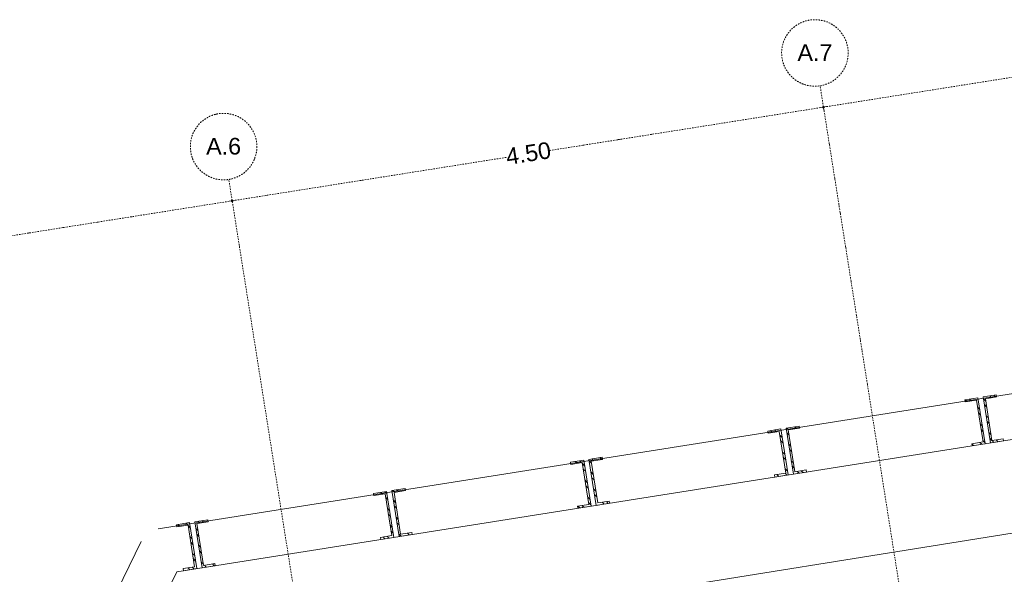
# Model space of a CAD drawing. Header units: millimetres. Extents: x 1523 to 74423, y -42059 to 10268.
# Tile 75 of 77: x 55387 to 62788, y -10811 to -6642. Entities that reach past the tile are written whole.
import ezdxf

# ---------------------------------------------------------------- set-up
doc = ezdxf.new("R2010")
doc.units = ezdxf.units.MM
doc.linetypes.add('IMPORT-STRICHPUNKT _7_', pattern=[20, 10, -5, 0, -5])
for name, color, linetype, lineweight, true_color in [('10 A--Wand außen _ Verbau _Bohrpfahlwand_ _Aktuell_', 7, 'Continuous', 13, 0x656565), ('10 A--Wand außen _ Verbau _modelliert_ _aktuell_', 7, 'Continuous', 13, 0x656565), ('65 V--Straßenbegrenzungslinie', 7, 'Continuous', 13, 0x656565), ('90 A--Achsraster _1_50_', 7, 'IMPORT-STRICHPUNKT _7_', 13, 0x656565), ('Xref_706_5_--_ÜP_-1_000_16_Übersichtsplan UG_IFC 2025_01_13_dwg', 7, 'Continuous', 13, 0x767676)]:
    doc.layers.add(name, color=color, linetype=linetype, lineweight=lineweight, true_color=true_color)
doc.styles.add('Arial_2', font='arial.ttf', dxfattribs={"height": 125})
pattern_1 = [(221.336, (0, 0), (-49.53552, 56.3137), []), (221.336, (16.51, -18.77), (-49.53552, 56.3137), [])]

# ---------------------------------------------------------------- blocks, each defined once
blk = doc.blocks.new('Xref_706_5_--_ÜP_-1_000_11_Übersichtsplan UG_IFC 2024_09_30_dwg_ARROWHEAD_1-41960026-SuD_-1UG gesamt Plot  - Blatt 1')
at = {"layer": '90 A--Achsraster _1_50_', "color": 9, "linetype": 'Continuous', "true_color": 0xcbcbcb}
blk.add_line((0, 0), (-1000, 0), dxfattribs=at)
blk.add_circle((0, 0), 250, dxfattribs=at)
blk = doc.blocks.new('Xref_706_5_--_ÜP_-1_000_11_Übersichtsplan UG_IFC 2024_09_30_dwg_Standard-Rastermarker_12-V7-SuD_-1UG gesamt Plot  - Blatt 1')
at = {"layer": '90 A--Achsraster _1_50_', "color": 9, "true_color": 0xcbcbcb}
blk.add_line((0, 0), (28500, 0), dxfattribs=at)
blk.add_circle((28750, 0), 250, dxfattribs=at)
blk = doc.blocks.new('Xref_706_5_--_ÜP_-1_000_16_Übersichtsplan UG_IFC 2025_01_13_dwg-35469238-SuD_-1UG gesamt Plot  - Blatt 1')
at = {"layer": '10 A--Wand außen _ Verbau _modelliert_ _aktuell_', "true_color": 0xcbcbcb}
h = blk.add_hatch(dxfattribs=at)
h.set_pattern_fill('FP_20', color=9, style=0, pattern_type=2)
h.set_pattern_definition(pattern_1)
h.paths.add_polyline_path([(5610.1, -66106.8), (5600.8, -66007.3), (5584.9, -66008.8), (5592.9, -66094.4), (5276.3, -66124), (5268.1, -66038.4), (5252.3, -66039.8), (5261.6, -66139.4), (5592, -66108.5)])
h = blk.add_hatch(dxfattribs=at)
h.set_pattern_fill('FP_20', color=9, style=0, pattern_type=2)
h.set_pattern_definition(pattern_1)
h.paths.add_polyline_path([(5623.1, -66246.2), (5613.8, -66146.7), (5265.4, -66179.2), (5274.7, -66278.8), (5290.6, -66277.3), (5282.6, -66191.7), (5599.2, -66162.1), (5607.4, -66247.7)])
h = blk.add_hatch(dxfattribs=at)
h.set_pattern_fill('FP_20', color=9, style=0, pattern_type=2)
h.set_pattern_definition(pattern_1)
h.paths.add_polyline_path([(5749.6, -67600.3), (5740.3, -67500.8), (5724.4, -67502.3), (5732.4, -67587.9), (5415.8, -67617.5), (5407.6, -67531.9), (5391.8, -67533.3), (5401.1, -67632.9), (5731.5, -67602)])
h = blk.add_hatch(dxfattribs=at)
h.set_pattern_fill('FP_20', color=9, style=0, pattern_type=2)
h.set_pattern_definition(pattern_1)
h.paths.add_polyline_path([(5762.6, -67739.7), (5753.3, -67640.2), (5404.9, -67672.7), (5414.2, -67772.3), (5430.1, -67770.8), (5422.1, -67685.2), (5738.7, -67655.6), (5746.9, -67741.2)])
h = blk.add_hatch(dxfattribs=at)
h.set_pattern_fill('FP_20', color=9, style=0, pattern_type=2)
h.set_pattern_definition(pattern_1)
h.paths.add_polyline_path([(5889.1, -69093.8), (5879.8, -68994.3), (5863.9, -68995.8), (5871.9, -69081.4), (5555.3, -69111), (5547.1, -69025.4), (5531.3, -69026.8), (5540.6, -69126.4), (5871, -69095.5)])
h = blk.add_hatch(dxfattribs=at)
h.set_pattern_fill('FP_20', color=9, style=0, pattern_type=2)
h.set_pattern_definition(pattern_1)
h.paths.add_polyline_path([(5902.1, -69233.2), (5892.8, -69133.7), (5544.4, -69166.2), (5553.7, -69265.8), (5569.6, -69264.3), (5561.6, -69178.7), (5878.2, -69149.1), (5886.4, -69234.7)])
h = blk.add_hatch(dxfattribs=at)
h.set_pattern_fill('FP_20', color=9, style=0, pattern_type=2)
h.set_pattern_definition(pattern_1)
h.paths.add_polyline_path([(6028.6, -70587.3), (6019.3, -70487.8), (6003.4, -70489.3), (6011.4, -70574.9), (5694.8, -70604.5), (5686.6, -70518.9), (5670.8, -70520.3), (5680.1, -70619.9), (6010.5, -70589)])
h = blk.add_hatch(dxfattribs=at)
h.set_pattern_fill('FP_20', color=9, style=0, pattern_type=2)
h.set_pattern_definition(pattern_1)
h.paths.add_polyline_path([(6041.6, -70726.7), (6032.3, -70627.2), (5683.9, -70659.7), (5693.2, -70759.3), (5709.1, -70757.8), (5701.1, -70672.2), (6017.7, -70642.6), (6025.9, -70728.2)])
h = blk.add_hatch(dxfattribs=at)
h.set_pattern_fill('FP_20', color=9, style=0, pattern_type=2)
h.set_pattern_definition(pattern_1)
h.paths.add_polyline_path([(6168.1, -72080.8), (6158.8, -71981.3), (6142.9, -71982.8), (6150.9, -72068.4), (5834.3, -72098), (5826.1, -72012.4), (5810.3, -72013.8), (5819.6, -72113.4), (6150, -72082.5)])
h = blk.add_hatch(dxfattribs=at)
h.set_pattern_fill('FP_20', color=9, style=0, pattern_type=2)
h.set_pattern_definition(pattern_1)
h.paths.add_polyline_path([(6181.1, -72220.2), (6171.8, -72120.7), (5823.4, -72153.2), (5832.7, -72252.8), (5848.6, -72251.3), (5840.6, -72165.7), (6157.2, -72136.1), (6165.4, -72221.7)])
at = {"layer": '10 A--Wand außen _ Verbau _Bohrpfahlwand_ _Aktuell_', "color": 9, "true_color": 0xcbcbcb}
blk.add_line((4374.9, -56535), (5855.7, -72391.8), dxfattribs=at)
at = {"layer": '10 A--Wand außen _ Verbau _Bohrpfahlwand_ _Aktuell_', "color": 9, "true_color": 0xcbcbcb, "flags": 128}
for points in [[(9259.7, -74020.8), (6186, -72272), (4713.5, -56503.4)], [(5940.9, -72523.7), (9014.6, -74272.5), (10465.3, -89803), (7877.4, -92969.3)]]:
    blk.add_lwpolyline(points, dxfattribs=at)
at = {"layer": '10 A--Wand außen _ Verbau _modelliert_ _aktuell_', "color": 9, "true_color": 0xcbcbcb, "flags": 128}
for points in [[(5610.1, -66106.8), (5600.8, -66007.3), (5584.9, -66008.8), (5592.9, -66094.4), (5276.3, -66124), (5268.3, -66038.3), (5252.3, -66039.8), (5261.6, -66139.4)], [(5613.8, -66146.7), (5265.4, -66179.2), (5274.7, -66278.8), (5290.6, -66277.3), (5282.6, -66191.7), (5599.2, -66162.1), (5607.2, -66247.7), (5623.1, -66246.2)], [(5749.6, -67600.3), (5740.3, -67500.8), (5724.4, -67502.3), (5732.4, -67587.9), (5415.8, -67617.5), (5407.8, -67531.8), (5391.8, -67533.3), (5401.1, -67632.9)], [(5753.3, -67640.2), (5404.9, -67672.7), (5414.2, -67772.3), (5430.1, -67770.8), (5422.1, -67685.2), (5738.7, -67655.6), (5746.7, -67741.2), (5762.6, -67739.7)], [(5889.1, -69093.8), (5879.8, -68994.3), (5863.9, -68995.8), (5871.9, -69081.4), (5555.3, -69111), (5547.3, -69025.3), (5531.3, -69026.8), (5540.6, -69126.4)], [(5892.8, -69133.7), (5544.4, -69166.2), (5553.7, -69265.8), (5569.6, -69264.3), (5561.6, -69178.7), (5878.2, -69149.1), (5886.2, -69234.7), (5902.1, -69233.2)], [(6028.6, -70587.3), (6019.3, -70487.8), (6003.4, -70489.3), (6011.4, -70574.9), (5694.8, -70604.5), (5686.8, -70518.8), (5670.8, -70520.3), (5680.1, -70619.9)], [(6032.3, -70627.2), (5683.9, -70659.7), (5693.2, -70759.3), (5709.1, -70757.8), (5701.1, -70672.2), (6017.7, -70642.6), (6025.7, -70728.2), (6041.6, -70726.7)], [(6168.1, -72080.8), (6158.8, -71981.3), (6142.9, -71982.8), (6150.9, -72068.4), (5834.3, -72098), (5826.3, -72012.3), (5810.3, -72013.8), (5819.6, -72113.4)], [(6171.8, -72120.7), (5823.4, -72153.2), (5832.7, -72252.8), (5848.6, -72251.3), (5840.6, -72165.7), (6157.2, -72136.1), (6165.2, -72221.7), (6181.1, -72220.2)]]:
    blk.add_lwpolyline(points, close=True, dxfattribs=at)
at = {"layer": '65 V--Straßenbegrenzungslinie', "color": 9, "true_color": 0xcbcbcb, "flags": 128}
blk.add_lwpolyline([(5386.1, -56443.1), (10233, -107235.9), (20708.2, -106136.1), (31929, -107062.9)], dxfattribs=at)
at = {"layer": '90 A--Achsraster _1_50_', "color": 161, "true_color": 0xaaaaff}
for p, q in [((3009.1, -67174.4), (2816.9, -65116.9)), ((3013.5, -67221.7), (3204.8, -69269.5)), ((3427.6, -71654.9), (3235.4, -69597.4)), ((3432, -71702.2), (3623.3, -73750))]:
    blk.add_line(p, q, dxfattribs=at)
at = {"rotation": 185.3362835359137}
for p in [(31226, -64562.7), (31644.5, -69043.1)]:
    blk.add_blockref('Xref_706_5_--_ÜP_-1_000_11_Übersichtsplan UG_IFC 2024_09_30_dwg_Standard-Rastermarker_12-V7-SuD_-1UG gesamt Plot  - Blatt 1', p, dxfattribs=at)
at = {"xscale": 0.02375, "yscale": 0.02375, "zscale": 0.02375}
for p, rotation in [((3011.3, -67198.1), 275.3362835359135), ((3011.3, -67198.1), 95.33628353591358), ((3429.8, -71678.6), 275.3362835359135), ((3429.8, -71678.6), 95.33628353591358)]:
    blk.add_blockref('Xref_706_5_--_ÜP_-1_000_11_Übersichtsplan UG_IFC 2024_09_30_dwg_ARROWHEAD_1-41960026-SuD_-1UG gesamt Plot  - Blatt 1', p, dxfattribs=dict(at, rotation=rotation))
at = {"layer": '90 A--Achsraster _1_50_', "char_height": 125, "width": 313.727, "attachment_point": 2, "rotation": 86.33628, "line_spacing_factor": 0.941778, "style": 'Arial_2'}
for s, insert in [('A.7', (2535.2, -67232.2)), ('A.6', (2953.8, -71712.7))]:
    blk.add_mtext(s, dxfattribs=dict(at, insert=insert))
at = {"layer": '90 A--Achsraster _1_50_', "color": 5, "true_color": 0x0000ff, "insert": (3153.3, -69439.7), "char_height": 125, "width": 407.08, "attachment_point": 2, "rotation": 95.33628, "line_spacing_factor": 0.941778, "style": 'Arial_2'}
blk.add_mtext('4.50', dxfattribs=at)

msp = doc.modelspace()

# ---------------------------------------------------------------- block references
at = {"layer": 'Xref_706_5_--_ÜP_-1_000_16_Übersichtsplan UG_IFC 2025_01_13_dwg', "color": 9, "true_color": 0xcbcbcb, "rotation": 273.663716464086}
msp.add_blockref('Xref_706_5_--_ÜP_-1_000_16_Übersichtsplan UG_IFC 2025_01_13_dwg-35469238-SuD_-1UG gesamt Plot  - Blatt 1', (128297.139, 0), dxfattribs=at)

doc.saveas('drawing.dxf')
